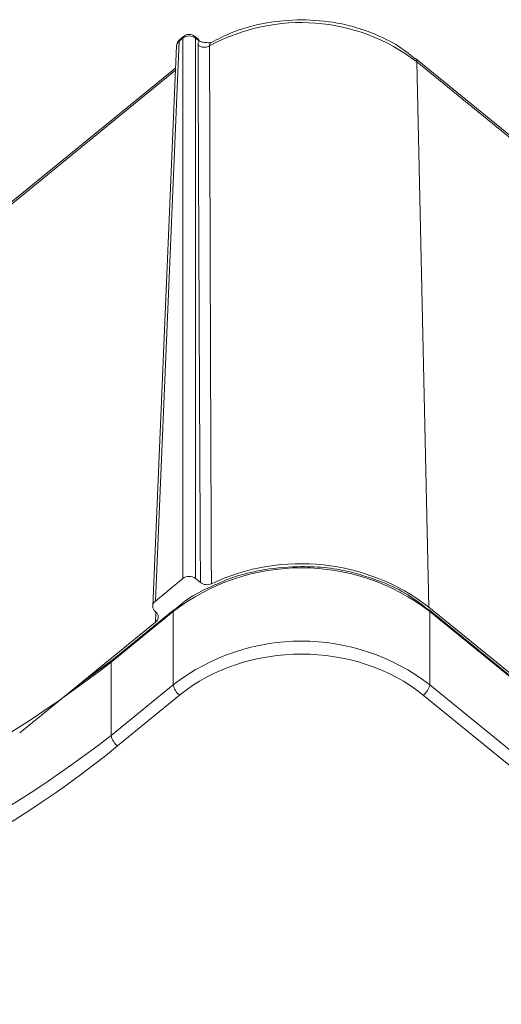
# Model space of a CAD drawing. Header units: millimetres. Extents: x 0 to 420, y 0 to 297.
# Tile 44 of 64: x 367 to 374, y 183 to 196. Entities that reach past the tile are written whole.
import ezdxf

# ---------------------------------------------------------------- set-up
doc = ezdxf.new("R2010")
doc.units = ezdxf.units.MM

msp = doc.modelspace()

# ---------------------------------------------------------------- linework, layer by layer
at = {"color": 7, "linetype": 'Continuous', "lineweight": 15}
for p, q in [((369.53572277, 196.20776501), (369.48704316, 196.16801612)), ((369.54504249, 196.23116621), (369.49636288, 196.19141732)), ((369.53572277, 196.20776501), (369.53572277, 188.75491637)), ((369.75050311, 196.19250569), (369.70315639, 196.23116621)), ((369.71247085, 196.20776071), (369.71247085, 188.75492067)), ((369.75981756, 196.16910018), (369.71247085, 196.20776071)), ((369.45053345, 196.09993101), (369.12029709, 188.37693628)), ((369.15682787, 188.44553322), (369.48704316, 196.16801612)), ((369.4375891, 195.79715699), (361.34582619, 189.18990234)), ((376.04723174, 193.22978748), (372.74350887, 195.92741204)), ((372.92573604, 188.36261119), (372.76214305, 195.88060963)), ((369.15682787, 188.44553322), (369.53572277, 188.75491637)), ((369.71247085, 188.75492067), (369.77840432, 188.7010833)), ((372.92573604, 188.36261119), (392.72472916, 172.19592527)), ((368.54760571, 187.60242973), (369.402544, 188.30052173)), ((369.41187425, 188.32517026), (368.55693597, 187.62707826)), ((369.15988878, 188.29871614), (369.15682787, 188.3012155)), ((369.402544, 188.30052173), (369.402544, 187.29026834)), ((369.41312285, 188.32612065), (369.41187425, 188.32517026)), ((392.72774266, 172.15848865), (372.92874954, 188.32517457)), ((372.93807453, 187.29026834), (372.93807453, 188.30052173)), ((372.93807453, 188.30052173), (392.73706765, 172.13383582)), ((367.28781007, 186.62576115), (369.15988878, 188.15438982)), ((368.56359517, 187.63076775), (368.09292551, 187.28515454)), ((368.54760571, 186.59217634), (368.54760571, 187.60242973)), ((369.402544, 187.29026834), (368.54760571, 186.59217634)), ((392.73706765, 171.12358243), (372.93807453, 187.29026834)), ((368.63599292, 186.44784454), (369.49093121, 187.14593654)), ((372.84968732, 187.14593654), (392.64868044, 170.97925063))]:
    msp.add_line(p, q, dxfattribs=at)
at = {"color": 8, "linetype": 'Continuous', "lineweight": 15}
for p, q in [((372.76214305, 195.88060963), (376.01400949, 193.22532796)), ((361.32719728, 189.14309563), (369.43618772, 195.76441726)), ((369.16583676, 188.29350553), (369.15988878, 188.15438982))]:
    msp.add_line(p, q, dxfattribs=at)
at = {"color": 7, "linetype": 'Continuous', "lineweight": 15}
for centre, radius, start, end in [((371.1642131, 193.79688309), 2.62588964, 52.516785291, 118.685405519), ((369.62409408, 196.09567851), 0.14273357, 51.744235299, 128.252975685), ((369.83364288, 196.22623139), 0.14397961, 232.046609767, 299.154973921), ((369.73134495, 196.17132537), 0.02855943, 355.531315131, 47.869832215), ((371.17030926, 186.01205468), 2.89172535, 52.315098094, 127.684901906), ((371.16283813, 186.06273823), 2.89779652, 52.529124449, 115.194710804), ((371.17030926, 185.00180129), 2.89172535, 52.315098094, 127.684901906), ((358.01249434, 201.14527961), 17.15801137, 260.120158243, 307.879685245), ((368.57665417, 187.60552413), 0.02921281, 132.4529645, 186.080514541), ((369.62897048, 187.32969986), 0.22983429, 189.878823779, 233.086867), ((372.71166649, 187.32968856), 0.22981418, 306.911147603, 350.123161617), ((357.97710271, 200.27697513), 17.29188398, 260.316390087, 307.6834534), ((368.7740322, 186.63160786), 0.22983429, 189.878823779, 233.086867)]:
    msp.add_arc(centre, radius, start, end, dxfattribs=at)
at = {"color": 8, "linetype": 'Continuous', "lineweight": 15}
for centre, radius, start, end in [((369.56414283, 196.21000478), 0.02850818, 131.99540303, 184.506135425), ((369.68402445, 196.20999187), 0.02853376, 355.515248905, 48.050840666), ((369.54310014, 196.09412486), 0.0927486, 127.185466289, 176.410885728), ((369.51543686, 196.17026453), 0.02848258, 132.041725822, 184.527621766), ((372.70593033, 195.88523248), 0.05640248, 355.298655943, 50.102905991), ((369.43159245, 188.30361613), 0.02921281, 132.452964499, 186.080514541), ((372.90930282, 188.30366835), 0.02894327, 353.758653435, 49.646628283)]:
    msp.add_arc(centre, radius, start, end, dxfattribs=at)
at = {"color": 7, "linetype": 'Continuous', "lineweight": 15}
for centre, major_axis, ratio, start_param, end_param in [((369.62409755, 188.68271138), (0.125, 0), 0.8167895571, 0.7855504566, 2.3560421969), ((369.24525656, 188.37337225), (0.12503808, 0), 0.8162921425, 2.3563467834, 3.9268385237), ((369.07145781, 188.22655128), (0.12503808, 0), 0.8162921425, 5.497939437, 7.0684311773)]:
    msp.add_ellipse(centre, major_axis=major_axis, ratio=ratio, start_param=start_param, end_param=end_param, dxfattribs=at)
for points, knots in [([(371.17030926, 196.46237998), (371.01027001, 196.45465394), (370.78440858, 196.44375027), (370.46158946, 196.37072621), (370.19998001, 196.28852157), (370.01833202, 196.19522896), (369.9294639, 196.14958718)], [0, 0, 0, 0, 0.3649025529, 0.5149824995, 0.7627136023, 1, 1, 1, 1]), ([(372.73707621, 195.92174658), (372.67518297, 195.97317774), (372.52098662, 196.10130961), (372.24370681, 196.24279378), (371.94502072, 196.35327388), (371.59502794, 196.44040548), (371.33673211, 196.45376944), (371.17030926, 196.46237998)], [0, 0, 0, 0, 0.1494283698, 0.3722750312, 0.5544775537, 0.7129449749, 1, 1, 1, 1]), ([(369.70171813, 196.22944127), (369.69628822, 196.23457557), (369.68494411, 196.24530209), (369.65760951, 196.25586458), (369.62198042, 196.26162335), (369.57975791, 196.25467766), (369.55669764, 196.2383431), (369.5456062, 196.23048656)], [0, 0, 0, 0, 0.130520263, 0.272681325, 0.5070013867, 0.7628794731, 1, 1, 1, 1]), ([(369.49701089, 196.19078929), (369.49540103, 196.18985614), (369.48014312, 196.18101189), (369.46233129, 196.15040938), (369.44895019, 196.11824378), (369.45096414, 196.10077211), (369.4511077, 196.09952666)], [0, 0, 0, 0, 0.05279649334, 0.50039566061, 0.96438616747, 1, 1, 1, 1]), ([(369.74509456, 196.11269961), (369.74539346, 196.12023507), (369.74598941, 196.13525932), (369.75094125, 196.15422305), (369.75685298, 196.1641314), (369.75981896, 196.16910253)], [0, 0, 0, 0, 0.3339526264, 0.6658364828, 1, 1, 1, 1]), ([(369.77840644, 188.70107925), (369.77212281, 189.96031188), (369.75978961, 192.43186918), (369.74993054, 194.90137917), (369.74509456, 196.11269961)], [0, 0, 0, 0, 0.5094895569, 1, 1, 1, 1]), ([(369.75981756, 196.16910018), (369.7774829, 196.16180906), (369.81695388, 196.14551798), (369.87396086, 196.14649576), (369.91155434, 196.14252767), (369.92417447, 196.14119559)], [0, 0, 0, 0, 0.3498757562, 0.7817532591, 1, 1, 1, 1]), ([(369.90378416, 196.10049212), (369.90726006, 194.89465694), (369.91438286, 192.42366228), (369.92422262, 189.95091356), (369.92926061, 188.68485601)], [0, 0, 0, 0, 0.4879958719, 1, 1, 1, 1]), ([(369.92623966, 196.14919618), (369.92221107, 196.14817539), (369.91728618, 196.14692749), (369.91983338, 196.14537072), (369.92029696, 196.1450874)], [0, 0, 0, 0, 0.8180068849, 1, 1, 1, 1]), ([(371.17030926, 188.92135474), (371.00165243, 188.9138891), (370.76376597, 188.90335899), (370.42358199, 188.83018432), (370.21871221, 188.77482922), (370.09176963, 188.71678791), (370.06469733, 188.70440978)], [0, 0, 0, 0, 0.4401371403, 0.6208029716, 0.9191308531, 1, 1, 1, 1]), ([(371.70428349, 188.87357015), (371.70270505, 188.87393394), (371.58619057, 188.90078775), (371.40597138, 188.9162036), (371.22857537, 188.92008115), (371.17030926, 188.92135474)], [0, 0, 0, 0, 0.0091382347, 0.6745492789, 1, 1, 1, 1]), ([(372.05895976, 188.78291364), (372.03188713, 188.79263329), (371.91808164, 188.8334919), (371.79675122, 188.8562363), (371.70428349, 188.87357015)], [0, 0, 0, 0, 0.2378850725, 1, 1, 1, 1]), ([(372.92575185, 188.32253756), (372.8316904, 188.39444044), (372.6376886, 188.54274021), (372.33885315, 188.69230735), (372.13571844, 188.75806554), (372.05895976, 188.78291364)], [0, 0, 0, 0, 0.3692972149, 0.761675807, 1, 1, 1, 1]), ([(370.06469733, 188.70440978), (369.98704651, 188.67174431), (369.79678433, 188.59170649), (369.5791982, 188.4620001), (369.45643625, 188.35482729), (369.42081465, 188.32372916)], [0, 0, 0, 0, 0.3286168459, 0.8051860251, 1, 1, 1, 1]), ([(369.92926061, 188.68485601), (369.9055176, 188.67366551), (369.87765949, 188.66914565), (369.82336202, 188.67496699), (369.79779137, 188.68525066), (369.77840644, 188.70107925)], [0, 0, 0, 0, 0.5, 0.5, 1, 1, 1, 1])]:
    msp.add_open_spline(points, degree=3, knots=knots, dxfattribs=at)
at = {"color": 8, "linetype": 'Continuous', "lineweight": 15}
msp.add_open_spline([(369.92929004, 196.14994421), (369.92537649, 196.14791188), (369.9151192, 196.14258521), (369.90581554, 196.12616878), (369.90446224, 196.10904893), (369.90378593, 196.10049325)], degree=3, knots=[0, 0, 0, 0, 0.2358313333, 0.6181052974, 1, 1, 1, 1], dxfattribs=at)
at = {"color": 7, "linetype": 'Continuous', "lineweight": 15}
for points in [[(369.49093221, 187.14593753), (370.41780647, 187.90276819), (371.92281516, 187.90276819), (372.84968942, 187.14593753)], [(355.04453973, 183.05913648), (359.98278642, 182.27238651), (365.07828206, 183.54282859), (368.63599502, 186.44784642)]]:
    msp.add_open_spline(points, degree=3, dxfattribs=at)

doc.saveas('drawing.dxf')
